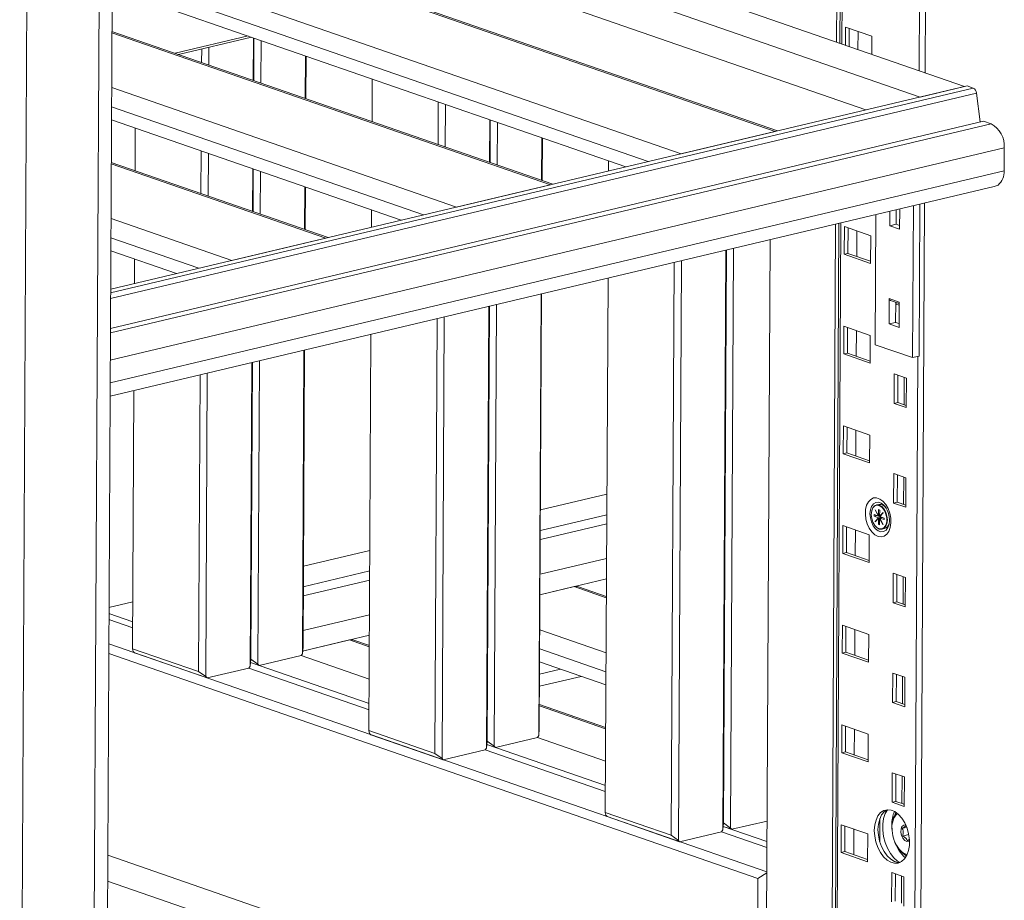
# Model space of a CAD drawing. Header units: millimetres. Extents: x 0 to 420, y 0 to 297.
# Tile 85 of 131: x 288 to 300, y 115 to 125. Entities that reach past the tile are written whole.
import ezdxf

# ---------------------------------------------------------------- set-up
doc = ezdxf.new("R2010")
doc.units = ezdxf.units.MM

msp = doc.modelspace()

# ---------------------------------------------------------------- linework, layer by layer
at = {"color": 8, "linetype": 'Continuous', "lineweight": 18}
for p, q in [((298.608, 132.914), (298.565, 124.765)), ((297.698, 132.698), (297.659, 125.08)), ((289.175, 125.857), (295.39, 123.702)), ((289.107, 125.211), (294.245, 123.43)), ((289.091, 122.165), (299.198, 124.564)), ((289.091, 122.097), (299.236, 124.505)), ((289.104, 124.569), (293.143, 123.169)), ((289.103, 124.344), (292.758, 123.077)), ((289.089, 121.697), (299.408, 124.146)), ((289.087, 121.376), (299.561, 123.862)), ((289.099, 123.677), (291.613, 122.805)), ((289.086, 121.108), (299.56, 123.594)), ((289.096, 123.034), (290.511, 122.544)), ((297.648, 122.984), (297.594, 112.615)), ((289.095, 122.81), (290.126, 122.452)), ((298.548, 121.419), (298.501, 112.3)), ((294.521, 118.721), (294.899, 118.589)), ((294.12, 118.216), (294.896, 117.947)), ((291.889, 118.096), (292.122, 118.015)), ((294.119, 117.991), (294.895, 117.722)), ((294.116, 117.324), (294.891, 117.055))]:
    msp.add_line(p, q, dxfattribs=at)
at = {"color": 7, "linetype": 'Continuous', "lineweight": 18}
for p, q in [((298.676, 132.93), (298.634, 124.742)), ((297.636, 132.683), (297.597, 125.101)), ((297.676, 132.693), (297.636, 125.088)), ((288.026, 109.261), (288.141, 131.326)), ((288.985, 131.11), (288.87, 108.891)), ((289.023, 109.004), (289.138, 131.07)), ((289.122, 128.039), (299.096, 124.582)), ((298.575, 124.458), (289.12, 127.736)), ((291.791, 126.439), (297.941, 124.307)), ((290.4, 126.3), (296.877, 124.055)), ((296.904, 124.061), (290.451, 126.298)), ((289.298, 126.039), (295.775, 123.793)), ((289.174, 125.703), (295.127, 123.639)), ((294.272, 123.437), (289.107, 125.227)), ((289.847, 124.971), (290.702, 125.174)), ((297.7, 125.065), (297.701, 125.278)), ((297.701, 125.278), (298.01, 125.171)), ((297.743, 125.051), (297.744, 125.264)), ((297.848, 125.228), (297.847, 125.015)), ((298.01, 125.171), (298.009, 124.958)), ((290.742, 125.16), (289.887, 124.957)), ((290.764, 125.152), (290.762, 124.654)), ((290.771, 125.149), (290.769, 124.651)), ((290.856, 125.12), (290.853, 124.622)), ((290.159, 125.022), (290.158, 124.863)), ((290.244, 125.042), (290.243, 124.833)), ((291.374, 124.94), (291.372, 124.442)), ((291.382, 124.938), (291.379, 124.439)), ((289.092, 122.207), (299.126, 124.589)), ((292.157, 124.669), (292.154, 124.171)), ((299.126, 124.589), (299.198, 124.564)), ((298.575, 124.458), (299.096, 124.582)), ((299.236, 124.505), (299.28, 124.167)), ((292.93, 124.401), (292.927, 123.903)), ((293.014, 124.372), (293.012, 123.874)), ((289.089, 121.748), (299.319, 124.177)), ((289.102, 124.191), (292.495, 123.015)), ((293.533, 124.192), (293.53, 123.694)), ((293.54, 124.19), (293.537, 123.691)), ((293.624, 124.16), (293.622, 123.662)), ((299.319, 124.177), (299.408, 124.146)), ((289.38, 124.094), (289.378, 123.596)), ((296.877, 124.055), (295.775, 123.793)), ((294.143, 123.981), (294.14, 123.482)), ((294.15, 123.978), (294.148, 123.48)), ((290.153, 123.827), (290.15, 123.328)), ((290.237, 123.797), (290.235, 123.299)), ((299.561, 123.862), (299.56, 123.594)), ((291.64, 122.812), (289.099, 123.693)), ((294.926, 123.709), (294.925, 123.592)), ((290.756, 123.618), (290.754, 123.119)), ((290.763, 123.615), (290.761, 123.117)), ((290.848, 123.586), (290.845, 123.087)), ((289.085, 120.952), (299.443, 123.41)), ((291.366, 123.406), (291.364, 122.908)), ((291.374, 123.404), (291.371, 122.905)), ((294.245, 123.43), (293.143, 123.169)), ((298.574, 123.204), (298.565, 121.423)), ((298.626, 123.216), (298.569, 112.277)), ((292.149, 123.135), (292.148, 122.932)), ((298.22, 123.12), (298.219, 122.949)), ((298.295, 122.967), (298.296, 123.138)), ((298.335, 122.909), (298.336, 123.147)), ((298.497, 123.186), (298.488, 121.405)), ((297.625, 122.979), (297.571, 112.623)), ((298.058, 123.081), (298.05, 121.556)), ((297.586, 122.969), (297.532, 112.636)), ((297.687, 122.616), (297.689, 122.942)), ((297.689, 122.942), (297.998, 122.834)), ((297.73, 122.626), (297.732, 122.927)), ((297.836, 122.891), (297.834, 122.59)), ((298.295, 122.967), (298.219, 122.949)), ((298.219, 122.949), (298.335, 122.909)), ((298.335, 122.953), (298.295, 122.967)), ((291.613, 122.805), (290.511, 122.544)), ((296.817, 122.787), (296.766, 112.902)), ((297.998, 122.834), (297.996, 122.509)), ((289.094, 122.657), (289.863, 122.39)), ((296.298, 122.664), (296.263, 115.87)), ((296.306, 122.665), (296.271, 115.952)), ((296.39, 122.685), (296.355, 115.892)), ((289.372, 122.56), (289.371, 122.273)), ((295.694, 122.52), (295.659, 115.807)), ((295.778, 122.54), (295.743, 115.747)), ((297.73, 122.626), (297.687, 122.616)), ((297.996, 122.509), (297.687, 122.616)), ((297.996, 122.534), (297.73, 122.626)), ((294.919, 122.336), (294.886, 116.075)), ((294.134, 122.15), (294.107, 116.976)), ((294.141, 122.152), (294.114, 117.057)), ((298.214, 122.096), (298.213, 121.799)), ((298.214, 122.096), (298.33, 122.056)), ((298.228, 122.073), (298.33, 122.038)), ((298.289, 121.818), (298.291, 122.052)), ((298.329, 121.759), (298.33, 122.056)), ((293.521, 122.005), (293.495, 116.83)), ((293.529, 122.006), (293.502, 116.912)), ((293.613, 122.026), (293.586, 116.852)), ((298.31, 122.045), (298.291, 122.04)), ((298.33, 122.019), (298.291, 122.033)), ((292.917, 121.861), (292.89, 116.767)), ((293.001, 121.881), (292.974, 116.707)), ((297.681, 121.448), (297.683, 121.773)), ((297.683, 121.773), (297.992, 121.666)), ((297.724, 121.458), (297.726, 121.758)), ((297.829, 121.722), (297.828, 121.422)), ((298.289, 121.818), (298.213, 121.799)), ((298.213, 121.799), (298.329, 121.759)), ((298.329, 121.804), (298.289, 121.818)), ((292.142, 121.677), (292.117, 117.035)), ((297.992, 121.666), (297.99, 121.34)), ((291.356, 121.491), (291.338, 117.935)), ((291.364, 121.492), (291.346, 118.017)), ((298.488, 121.405), (298.05, 121.556)), ((290.836, 121.367), (290.818, 117.812)), ((297.724, 121.458), (297.681, 121.448)), ((297.99, 121.34), (297.681, 121.448)), ((297.99, 121.365), (297.724, 121.458)), ((298.488, 121.405), (298.565, 121.423)), ((290.744, 121.345), (290.726, 117.79)), ((290.752, 121.347), (290.733, 117.872)), ((290.139, 121.202), (290.121, 117.727)), ((290.224, 121.222), (290.206, 117.667)), ((298.272, 120.869), (298.273, 121.214)), ((298.273, 121.214), (298.415, 121.164)), ((298.314, 120.879), (298.316, 121.199)), ((298.389, 121.173), (298.387, 120.854)), ((298.415, 121.164), (298.413, 120.82)), ((289.364, 121.018), (289.349, 117.994)), ((298.314, 120.879), (298.272, 120.869)), ((298.413, 120.82), (298.272, 120.869)), ((298.413, 120.845), (298.314, 120.879)), ((297.675, 120.279), (297.677, 120.605)), ((297.677, 120.605), (297.986, 120.498)), ((297.718, 120.289), (297.719, 120.59)), ((297.823, 120.554), (297.822, 120.253)), ((297.986, 120.498), (297.984, 120.172)), ((297.718, 120.289), (297.675, 120.279)), ((297.984, 120.172), (297.675, 120.279)), ((297.984, 120.197), (297.718, 120.289)), ((298.265, 119.7), (298.267, 120.045)), ((298.267, 120.045), (298.409, 119.996)), ((298.308, 119.711), (298.31, 120.03)), ((298.383, 120.005), (298.381, 119.685)), ((298.409, 119.996), (298.407, 119.651)), ((294.905, 119.805), (294.128, 119.62)), ((298.092, 119.685), (298.064, 119.678)), ((298.308, 119.711), (298.265, 119.7)), ((298.407, 119.651), (298.265, 119.7)), ((298.407, 119.676), (298.308, 119.711)), ((294.126, 119.379), (294.904, 119.564)), ((298.008, 119.608), (298.007, 119.605)), ((298.037, 119.565), (298.037, 119.546)), ((298.087, 119.548), (298.037, 119.565)), ((298.067, 119.553), (298.037, 119.546)), ((298.037, 119.546), (298.086, 119.529)), ((298.086, 119.529), (298.047, 119.484)), ((298.05, 119.622), (298.048, 119.62)), ((298.048, 119.62), (298.087, 119.548)), ((298.05, 119.62), (298.048, 119.62)), ((298.049, 119.481), (298.088, 119.525)), ((298.088, 119.55), (298.05, 119.622)), ((298.067, 119.555), (298.067, 119.553)), ((298.067, 119.553), (298.119, 119.535)), ((298.086, 119.529), (298.102, 119.532)), ((298.101, 119.551), (298.087, 119.548)), ((298.089, 119.624), (298.088, 119.55)), ((298.088, 119.55), (298.101, 119.553)), ((298.104, 119.529), (298.088, 119.525)), ((298.088, 119.525), (298.088, 119.452)), ((298.102, 119.619), (298.089, 119.624)), ((298.102, 119.532), (298.097, 119.528)), ((298.101, 119.546), (298.102, 119.619)), ((298.141, 119.59), (298.101, 119.546)), ((298.101, 119.553), (298.101, 119.553)), ((298.107, 119.547), (298.101, 119.546)), ((298.101, 119.521), (298.104, 119.522)), ((298.101, 119.447), (298.101, 119.521)), ((298.101, 119.521), (298.14, 119.449)), ((298.102, 119.532), (298.104, 119.532)), ((298.103, 119.542), (298.142, 119.587)), ((298.153, 119.525), (298.103, 119.542)), ((298.118, 119.527), (298.103, 119.523)), ((298.142, 119.451), (298.103, 119.523)), ((298.103, 119.523), (298.153, 119.506)), ((298.119, 119.535), (298.104, 119.532)), ((298.104, 119.532), (298.104, 119.529)), ((298.132, 119.531), (298.116, 119.527)), ((298.116, 119.527), (298.118, 119.527)), ((298.116, 119.526), (298.116, 119.527)), ((298.119, 119.535), (298.119, 119.528)), ((298.132, 119.531), (298.153, 119.524)), ((298.142, 119.587), (298.141, 119.59)), ((298.153, 119.506), (298.153, 119.525)), ((294.904, 119.457), (294.126, 119.273)), ((297.669, 119.111), (297.671, 119.436)), ((297.671, 119.436), (297.98, 119.329)), ((297.712, 119.121), (297.713, 119.422)), ((298.053, 119.486), (298.047, 119.484)), ((298.047, 119.484), (298.049, 119.481)), ((298.048, 119.434), (298.05, 119.432)), ((298.101, 119.455), (298.088, 119.452)), ((298.088, 119.452), (298.101, 119.447)), ((298.131, 119.394), (298.159, 119.401)), ((298.14, 119.449), (298.142, 119.451)), ((297.817, 119.386), (297.816, 119.085)), ((297.98, 119.329), (297.978, 119.004)), ((292.128, 119.146), (291.35, 118.961)), ((294.901, 119.052), (294.124, 118.867)), ((297.712, 119.121), (297.669, 119.111)), ((297.978, 119.004), (297.669, 119.111)), ((297.978, 119.029), (297.712, 119.121)), ((291.349, 118.72), (292.127, 118.905)), ((298.259, 118.532), (298.261, 118.877)), ((298.261, 118.877), (298.403, 118.828)), ((298.302, 118.542), (298.304, 118.862)), ((298.377, 118.837), (298.375, 118.517)), ((298.403, 118.828), (298.401, 118.483)), ((292.127, 118.798), (291.349, 118.613)), ((294.9, 118.811), (294.122, 118.626)), ((294.521, 118.721), (294.122, 118.626)), ((294.899, 118.605), (294.572, 118.718)), ((289.072, 118.476), (289.352, 118.543)), ((298.302, 118.542), (298.259, 118.532)), ((298.401, 118.483), (298.259, 118.532)), ((298.401, 118.508), (298.302, 118.542)), ((289.072, 118.407), (289.35, 118.31)), ((292.124, 118.392), (291.347, 118.208)), ((289.072, 118.335), (289.35, 118.239)), ((297.663, 117.942), (297.665, 118.268)), ((297.665, 118.268), (297.974, 118.161)), ((297.706, 117.953), (297.707, 118.253)), ((292.123, 118.151), (291.341, 117.966)), ((297.811, 118.217), (297.81, 117.917)), ((297.974, 118.161), (297.972, 117.835)), ((296.779, 115.378), (289.07, 118.05)), ((291.338, 117.935), (291.346, 118.017)), ((291.889, 118.096), (291.341, 117.966)), ((292.123, 118.031), (291.94, 118.094)), ((289.07, 117.938), (296.675, 115.301)), ((290.121, 117.727), (289.349, 117.994)), ((289.349, 117.994), (289.356, 117.961)), ((289.356, 117.961), (289.371, 117.946)), ((289.371, 117.946), (290.221, 117.651)), ((290.833, 117.796), (291.323, 117.913)), ((291.323, 117.913), (291.338, 117.935)), ((292.12, 117.636), (291.323, 117.913)), ((297.706, 117.953), (297.663, 117.942)), ((297.972, 117.835), (297.663, 117.942)), ((297.972, 117.86), (297.706, 117.953)), ((290.726, 117.79), (290.71, 117.767)), ((290.733, 117.872), (290.726, 117.79)), ((290.73, 117.832), (292.119, 117.35)), ((290.833, 117.796), (290.73, 117.832)), ((290.733, 117.872), (290.818, 117.812)), ((290.818, 117.812), (290.833, 117.796)), ((294.118, 117.838), (294.894, 117.569)), ((290.206, 117.667), (290.121, 117.727)), ((290.221, 117.651), (290.206, 117.667)), ((290.71, 117.767), (290.221, 117.651)), ((290.71, 117.767), (292.119, 117.279)), ((294.605, 117.669), (294.117, 117.553)), ((294.364, 117.753), (294.118, 117.694)), ((298.253, 117.364), (298.255, 117.708)), ((298.255, 117.708), (298.397, 117.659)), ((298.296, 117.374), (298.298, 117.694)), ((298.371, 117.668), (298.369, 117.348)), ((298.397, 117.659), (298.395, 117.314)), ((294.891, 117.071), (294.116, 117.34)), ((298.296, 117.374), (298.253, 117.364)), ((298.395, 117.314), (298.253, 117.364)), ((298.395, 117.339), (298.296, 117.374)), ((297.657, 116.774), (297.659, 117.1)), ((297.659, 117.1), (297.968, 116.992)), ((292.89, 116.767), (292.117, 117.035)), ((292.117, 117.035), (292.124, 117.001)), ((292.124, 117.001), (292.14, 116.986)), ((292.14, 116.986), (292.989, 116.691)), ((294.091, 116.953), (294.107, 116.976)), ((294.107, 116.976), (294.114, 117.057)), ((297.7, 116.784), (297.701, 117.085)), ((297.805, 117.049), (297.804, 116.748)), ((297.968, 116.992), (297.966, 116.667)), ((293.502, 116.912), (293.495, 116.83)), ((293.498, 116.872), (294.888, 116.391)), ((293.602, 116.837), (293.498, 116.872)), ((293.502, 116.912), (293.586, 116.852)), ((293.602, 116.837), (294.091, 116.953)), ((294.889, 116.676), (294.091, 116.953)), ((292.974, 116.707), (292.89, 116.767)), ((293.479, 116.807), (292.989, 116.691)), ((293.495, 116.83), (293.479, 116.807)), ((293.479, 116.807), (294.887, 116.319)), ((293.586, 116.852), (293.602, 116.837)), ((297.7, 116.784), (297.657, 116.774)), ((297.966, 116.667), (297.657, 116.774)), ((297.966, 116.692), (297.7, 116.784)), ((292.989, 116.691), (292.974, 116.707)), ((298.247, 116.195), (298.249, 116.54)), ((298.249, 116.54), (298.391, 116.491)), ((298.29, 116.205), (298.292, 116.525)), ((298.365, 116.5), (298.363, 116.18)), ((298.391, 116.491), (298.389, 116.146)), ((298.29, 116.205), (298.247, 116.195)), ((298.389, 116.146), (298.247, 116.195)), ((298.389, 116.171), (298.29, 116.205)), ((298.389, 116.175), (298.382, 116.173)), ((295.659, 115.807), (294.886, 116.075)), ((294.886, 116.075), (294.893, 116.042)), ((294.893, 116.042), (294.908, 116.026)), ((294.908, 116.026), (295.758, 115.731)), ((296.271, 115.952), (296.263, 115.87)), ((296.271, 115.952), (296.355, 115.892)), ((296.37, 115.877), (296.782, 115.974)), ((298.104, 116.003), (298.103, 115.731)), ((298.26, 115.987), (298.254, 115.96)), ((296.248, 115.848), (295.758, 115.731)), ((296.263, 115.87), (296.248, 115.848)), ((296.248, 115.848), (296.78, 115.663)), ((296.267, 115.912), (296.781, 115.734)), ((296.37, 115.877), (296.267, 115.912)), ((296.355, 115.892), (296.37, 115.877)), ((297.651, 115.606), (297.652, 115.931)), ((297.652, 115.931), (297.962, 115.824)), ((297.694, 115.616), (297.695, 115.916)), ((297.799, 115.88), (297.798, 115.58)), ((297.962, 115.824), (297.96, 115.498)), ((298.418, 115.901), (298.365, 115.888)), ((295.743, 115.747), (295.659, 115.807)), ((295.758, 115.731), (295.743, 115.747)), ((298.443, 115.815), (298.371, 115.798)), ((298.426, 115.744), (298.446, 115.756)), ((297.694, 115.616), (297.651, 115.606)), ((297.96, 115.498), (297.651, 115.606)), ((297.96, 115.523), (297.694, 115.616)), ((298.328, 115.647), (298.345, 115.626)), ((289.057, 115.574), (298.999, 112.127)), ((296.675, 115.301), (296.779, 115.368)), ((298.241, 115.027), (298.243, 115.372)), ((298.243, 115.372), (298.385, 115.322)), ((298.479, 112.004), (289.056, 115.271)), ((296.663, 112.937), (296.675, 115.301)), ((298.284, 115.037), (298.286, 115.357)), ((298.359, 115.331), (298.357, 115.012)), ((298.385, 115.322), (298.383, 114.978))]:
    msp.add_line(p, q, dxfattribs=at)
at = {"color": 7, "linetype": 'Continuous', "lineweight": 18, "flags": 128}
for points in [[(298.083, 119.31), (298.046, 119.33), (298.011, 119.362), (297.98, 119.406), (297.957, 119.457), (297.941, 119.513), (297.934, 119.571), (297.937, 119.626), (297.949, 119.675), (297.969, 119.715), (297.997, 119.744), (298.03, 119.76), (298.066, 119.761), (298.104, 119.748), (298.14, 119.721), (298.173, 119.683), (298.2, 119.635), (298.22, 119.581), (298.232, 119.524), (298.234, 119.467), (298.226, 119.415), (298.21, 119.369), (298.186, 119.335), (298.155, 119.312), (298.12, 119.304), (298.083, 119.31)], [(298.003, 119.567), (298.008, 119.521), (298.022, 119.477), (298.044, 119.439), (298.072, 119.411), (298.102, 119.397), (298.131, 119.398), (298.156, 119.414), (298.175, 119.443), (298.185, 119.482), (298.185, 119.527), (298.175, 119.572), (298.157, 119.614), (298.132, 119.647), (298.103, 119.668), (298.073, 119.675), (298.045, 119.667), (298.023, 119.644), (298.008, 119.61), (298.003, 119.567)], [(298.008, 119.608), (298.009, 119.61), (298.022, 119.645), (298.043, 119.669), (298.069, 119.679), (298.098, 119.676), (298.128, 119.659), (298.154, 119.63), (298.174, 119.592), (298.187, 119.548), (298.192, 119.504), (298.187, 119.462), (298.173, 119.428), (298.152, 119.404), (298.126, 119.393), (298.097, 119.396), (298.068, 119.413), (298.05, 119.432)], [(298.039, 115.864), (298.044, 115.929), (298.059, 115.986), (298.082, 116.035), (298.113, 116.073), (298.15, 116.097), (298.192, 116.107), (298.236, 116.103), (298.28, 116.084), (298.323, 116.051), (298.362, 116.006), (298.396, 115.952), (298.423, 115.89), (298.441, 115.823), (298.45, 115.755), (298.45, 115.689), (298.44, 115.627), (298.421, 115.574), (298.394, 115.53), (298.359, 115.499), (298.32, 115.482), (298.277, 115.479), (298.232, 115.491), (298.189, 115.517), (298.147, 115.556), (298.111, 115.606), (298.08, 115.664), (298.058, 115.729), (298.044, 115.797), (298.039, 115.864)], [(298.082, 115.875), (298.087, 115.939), (298.102, 115.997), (298.125, 116.045), (298.156, 116.083), (298.193, 116.107)], [(298.193, 116.107), (298.167, 116.062), (298.147, 116.003), (298.137, 115.937), (298.137, 115.866), (298.146, 115.794), (298.165, 115.722), (298.192, 115.655), (298.227, 115.595), (298.267, 115.544), (298.312, 115.505), (298.34, 115.488)], [(298.339, 115.489), (298.32, 115.489), (298.275, 115.501), (298.231, 115.527), (298.19, 115.566), (298.153, 115.616), (298.123, 115.674), (298.1, 115.739), (298.086, 115.807), (298.082, 115.875)], [(298.248, 115.853), (298.247, 115.857), (298.243, 115.928)], [(298.424, 115.58), (298.402, 115.588), (298.364, 115.611), (298.329, 115.646), (298.298, 115.692), (298.273, 115.745), (298.256, 115.802), (298.247, 115.862)], [(298.406, 115.931), (298.383, 115.927), (298.363, 115.91), (298.352, 115.881), (298.349, 115.844), (298.357, 115.806), (298.373, 115.772), (298.395, 115.747), (298.42, 115.735), (298.444, 115.738), (298.451, 115.742)]]:
    msp.add_lwpolyline(points, dxfattribs=at)
at = {"color": 8, "linetype": 'Continuous', "lineweight": 18, "flags": 128}
for points in [[(298.16, 119.663), (298.15, 119.675), (298.119, 119.699), (298.087, 119.71), (298.055, 119.707), (298.028, 119.691), (298.007, 119.662), (297.993, 119.623), (297.988, 119.577)], [(297.988, 119.577), (297.993, 119.527), (298.006, 119.479), (298.027, 119.435), (298.054, 119.4), (298.085, 119.375), (298.117, 119.364), (298.148, 119.367), (298.176, 119.384), (298.197, 119.413), (298.211, 119.451)]]:
    msp.add_lwpolyline(points, dxfattribs=at)
at = {"color": 7, "linetype": 'Continuous', "lineweight": 18}
for centre, radius, start, end in [((299.165, 124.501), 0.0709, 3.2384, 62.0518), ((299.261, 123.883), 0.301, 356.0137, 60.8133), ((299.364, 123.578), 0.196, 309.7257, 4.8754), ((298.237, 122.094), 0.0227, 174.2617, 245.398), ((298.103, 119.602), 0.0837, 31.6305, 97.9124), ((297.958, 119.503), 0.258, 348.3092, 38.3981), ((298.134, 119.477), 0.08, 288.3281, 347.7052), ((294.543, 118.632), 0.0908, 71.193, 104.2357), ((291.911, 118.008), 0.0908, 71.1929, 104.2352), ((298.637, 115.934), 0.394, 157.095, 180.9013), ((298.475, 115.901), 0.231, 135.7193, 189.8667), ((298.511, 115.934), 0.257, 146.9993, 168.0038), ((298.698, 115.875), 0.444, 197.6821, 228.4562), ((298.536, 115.775), 0.242, 218.0213, 240.3804)]:
    msp.add_arc(centre, radius, start, end, dxfattribs=at)
msp.add_ellipse((299.558, 123.684), major_axis=(0.207, 0.261), ratio=0.468943, start_param=3.679405, end_param=3.890519, dxfattribs=at)
for points, knots in [([(298.413, 115.925), (298.41, 115.92), (298.406, 115.913), (298.385, 115.899), (298.371, 115.892), (298.365, 115.888)], [0, 0, 0, 0, 0.439097, 0.75136, 1, 1, 1, 1]), ([(298.365, 115.888), (298.367, 115.883), (298.374, 115.87), (298.38, 115.843), (298.376, 115.817), (298.372, 115.802), (298.371, 115.798)], [0, 0, 0, 0, 0.184729, 0.518946, 0.869524, 1, 1, 1, 1]), ([(298.371, 115.798), (298.383, 115.791), (298.404, 115.78), (298.42, 115.76), (298.424, 115.749), (298.426, 115.744)], [0, 0, 0, 0, 0.439114, 0.751358, 1, 1, 1, 1])]:
    msp.add_open_spline(points, degree=3, knots=knots, dxfattribs=at)

doc.saveas('drawing.dxf')
